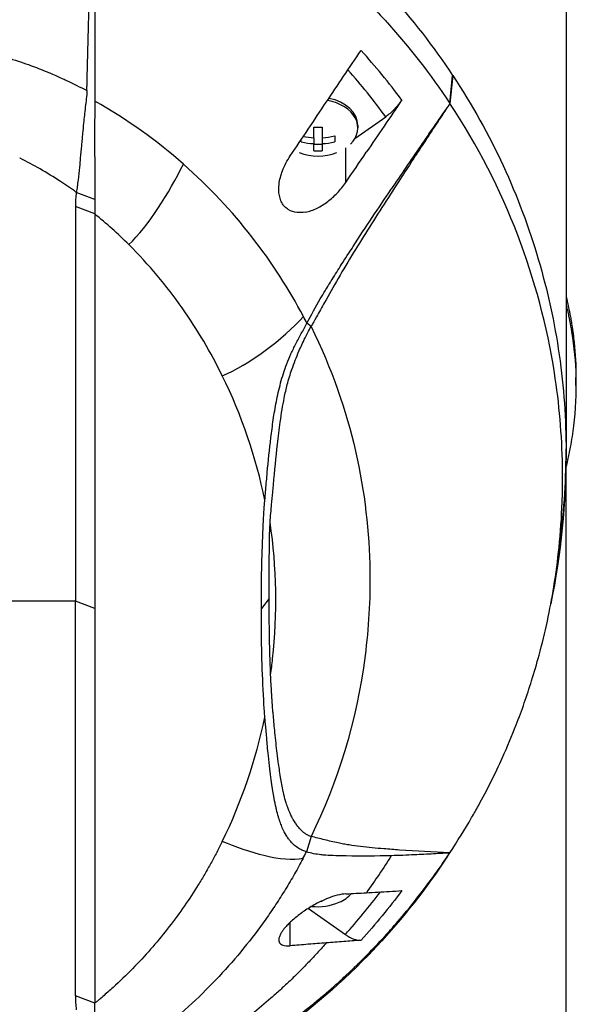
# Model space of a CAD drawing. Header units: millimetres. Extents: x 0 to 4378, y 0 to 2397.
# Tile 237 of 256: x 2263 to 2311, y 1188 to 1273. Entities that reach past the tile are written whole.
import ezdxf

# ---------------------------------------------------------------- set-up
doc = ezdxf.new("R2010")
doc.units = ezdxf.units.MM
doc.header["$LTSCALE"] = 0.2

# ---------------------------------------------------------------- blocks, each defined once
blk = doc.blocks.new('A$Ccbb9c741')
for p, q in [((59, 799.3), (59, 736.1)), ((48.929, 766.295), (49.171, 768.72)), ((49.182, 768.704), (48.937, 766.292)), ((49.182, 768.704), (49.171, 768.72)), ((40.687, 763.238), (43.37, 765.135)), ((37.138, 763.318), (37.138, 764.246)), ((37.862, 764.246), (37.862, 763.318)), ((40.95, 764.384), (40.95, 764.172)), ((36.05, 762.964), (36.05, 763.165)), ((37.138, 763.318), (37.138, 762.805)), ((37.862, 763.318), (37.862, 762.805)), ((38.95, 763.477), (38.95, 762.964)), ((37.138, 762.195), (37.138, 762.805)), ((37.862, 762.723), (37.138, 762.723)), ((37.862, 762.805), (37.862, 762.195)), ((39.904, 759.436), (39.904, 762.431)), ((39.904, 759.435), (39.904, 759.435)), ((18.145, 757.976), (16.552, 758.58)), ((16.474, 757.36), (16.474, 723.155)), ((18.145, 756.714), (16.474, 757.36)), ((18.145, 756.714), (18.146, 722.508)), ((36.898, 746.959), (36.536, 747.243)), ((38.668, 742.919), (38.668, 742.919)), ((59.861, 741.837), (59.861, 742.544)), ((40.215, 738.239), (40.215, 738.238)), ((59, 672.9), (59, 736.1)), ((33.837, 735.325), (33.836, 735.325)), ((58.986, 734.753), (58.986, 734.752)), ((58.492, 728.394), (58.193, 726.124)), ((16.474, 723.155), (5.014, 723.155)), ((16.474, 688.948), (16.474, 723.155)), ((18.146, 722.508), (16.474, 723.155)), ((33.271, 723.376), (32.59, 722.508)), ((18.146, 722.508), (18.145, 688.301)), ((41.422, 717.28), (41.421, 717.279)), ((41.426, 717.312), (41.427, 717.313)), ((32.808, 712.687), (32.808, 712.687)), ((36.896, 702.755), (36.504, 701.426)), ((28.591, 701.122), (28.591, 701.122)), ((28.639, 701.214), (28.639, 701.214)), ((45.734, 701.153), (45.734, 701.153)), ((36.664, 696.521), (39.869, 694.255)), ((37.862, 697.177), (37.862, 697.141)), ((35.096, 693.289), (35.096, 695.32)), ((18.145, 688.301), (16.474, 688.948)), ((38.35, 689.138), (38.35, 689.14)), ((18.145, 687.1), (18.145, 688.301))]:
    blk.add_line(p, q)
for centre, radius, start, end in [((37.5, 766.237), 4.52, 248.7153, 291.30349), ((0, 736.1), 59, 351.94051, 0), ((0, 736.1), 59, 0, 0.23937), ((0, 736.1), 41.225, 357.17062, 357.17364), ((0, 736.1), 41.725, 354.29335, 354.29643), ((0, 736.1), 42.5, 350.05615, 350.05927), ((0, 736.1), 41.225, 321.48922, 321.48935), ((0, 736.1), 41.725, 319.88855, 319.88869), ((0, 736.1), 42.5, 317.44319, 317.44334), ((0, 736.1), 59, 323.79064, 323.79068), ((37.5, 701.183), 4.52, 263.0331, 293.99865), ((0, 736.1), 59, 315.78199, 315.78316)]:
    blk.add_arc(centre, radius, start, end)
for centre, major_axis, ratio, start_param, end_param in [((28.395, 753.336), (-20.282, 28.61), 0.599718, 4.750751, 4.910369), ((27.7, 752.742), (-19.378, 27.638), 0.591246, 4.746501, 4.901906), ((37.5, 768.627), (5.5, 0), 0.707107, 0.057613, 0.057622), ((37.5, 764.172), (3.45, 0), 0.707107, 5.668245, 7.615338), ((37.5, 764.384), (3.45, 0), 0.707107, 0, 1.294245), ((37.5, 767.262), (-4.281, 0), 0.707107, 1.486011, 1.655582), ((37.5, 766.493), (-4.505, 0), 0.707107, 1.285425, 1.490243), ((37.5, 766.493), (-4.505, 0), 0.707107, 1.65135, 1.898497), ((37.5, 765.98), (4.505, 0), 0.707107, 4.384689, 4.631835), ((37.5, 765.211), (4.281, 0), 0.707107, 4.627603, 4.797175), ((37.5, 765.98), (4.505, 0), 0.707107, 4.792943, 5.040089), ((-1080.39, 1436.756), (-1508.743, -2133.684), 0.5, 1.606688, 1.6079), ((32.256, 757.462), (-15.783, 0), 0.707088, 6.182869, 6.292314), ((-38.176, 667.203), (50.802, 93.208), 0.584526, 6.113536, 6.176367), ((-40.988, 726.527), (82.462, 1.556), 0.710539, 0.334686, 0.345134), ((7.261, 747.856), (12.855, 29.81), 0.938918, 5.009699, 5.009719), ((-47.538, 712.69), (-79.717, -22.186), 0.738727, 3.091652, 3.278177), ((-46.57, 732.011), (78.763, -21.819), 0.743337, 6.144865, 6.332544), ((31.044, 713.491), (-3.119, 0), 0.707107, 2.074334, 2.074348), ((37.5, 703.573), (-1.5, 0), 0.707107, 4.534188, 4.534524), ((-41.665, 721.448), (83.135, -0.014), 0.707141, 5.925311, 5.935893), ((37.5, 699.118), (3.45, 0), 0.707107, 5.274295, 5.714593), ((27.814, 710.505), (19.467, 27.211), 0.585794, 4.525933, 4.669517), ((37.5, 700.157), (4.281, 0), 0.707107, 4.77722, 4.797175), ((39.864, 696.386), (-1.8, 2.473), 0.494906, 2.170146, 2.847507), ((32.256, 688.846), (-15.783, 0), 0.707125, 6.274079, 6.383524)]:
    blk.add_ellipse(centre, major_axis=major_axis, ratio=ratio, start_param=start_param, end_param=end_param)
for points, knots in [([(18.222, 792.23), (19.977, 791.659), (21.681, 791.011), (23.331, 790.301), (24.981, 789.591), (26.575, 788.817), (28.109, 787.986), (31.176, 786.325), (33.996, 784.442), (36.572, 782.407), (39.148, 780.372), (41.482, 778.184), (43.577, 775.889), (45.671, 773.594), (47.528, 771.192), (49.171, 768.72)], [-1, -1, -1, -1, -0.875, -0.875, -0.875, -0.75, -0.75, -0.75, -0.5, -0.5, -0.5, -0.25, -0.25, -0.25, 0, 0, 0, 0]), ([(18.141, 789.734), (19.748, 789.207), (21.452, 788.57), (23.225, 787.805), (23.852, 787.535), (24.665, 787.173), (25.646, 786.696), (26.87, 786.101), (27.632, 785.685), (27.98, 785.496), (28.95, 784.97), (29.689, 784.535), (30.223, 784.213), (30.955, 783.773), (31.672, 783.319), (32.373, 782.854), (33.776, 781.924), (35.118, 780.947), (36.399, 779.933), (36.439, 779.902), (36.449, 779.894), (36.474, 779.874), (37.271, 779.241), (38.509, 778.233), (40.063, 776.783), (41.569, 775.376), (42.634, 774.242), (43.365, 773.44), (43.402, 773.398), (43.465, 773.33), (43.515, 773.275), (45.41, 771.177), (47.234, 768.849), (48.929, 766.295)], [-1, -1, -1, -1, -0.875, -0.875, -0.875, -0.8125, -0.8125, -0.8125, -0.75, -0.75, -0.75, -0.6875, -0.6875, -0.6875, -0.625, -0.625, -0.625, -0.5000062, -0.5000062, -0.5000062, -0.4961503, -0.4961503, -0.4961503, -0.375, -0.375, -0.375, -0.2500563, -0.2500563, -0.2500563, -0.243637, -0.243637, -0.243637, 0, 0, 0, 0]), ([(17.495, 768.484), (17.52, 769.471), (17.546, 770.456), (17.598, 772.43), (17.625, 773.418), (17.709, 776.445), (17.768, 778.49), (17.831, 780.535)], [0.000002, 0.000002, 0.000002, 0.000002, 0.303764, 0.303764, 0.607969, 0.607969, 1.235162, 1.235162, 1.235162, 1.235162]), ([(18.145, 780.505), (18.145, 778.056), (18.145, 775.673), (18.145, 773.342), (18.145, 771.012), (18.145, 768.733), (18.143, 766.488)], [0.3954379, 0.3954379, 0.3954379, 0.3954379, 0.6978194, 0.6978194, 0.6978194, 0.9999999, 0.9999999, 0.9999999, 0.9999999]), ([(2.91, 771.693), (3.568, 771.627), (4.221, 771.539), (4.87, 771.439), (5.52, 771.338), (6.166, 771.227), (6.808, 771.107), (6.947, 771.081), (7.085, 771.054), (7.223, 771.028), (7.726, 770.93), (8.226, 770.826), (8.723, 770.713), (8.927, 770.667), (9.132, 770.62), (9.335, 770.57), (9.617, 770.502), (10.042, 770.398), (10.6, 770.239), (10.875, 770.161), (11.181, 770.07), (11.516, 769.961), (11.795, 769.87), (12.094, 769.768), (12.412, 769.652), (12.852, 769.493), (13.328, 769.309), (13.839, 769.1)], [0, 0, 0, 0, 0.1719472, 0.1719472, 0.1719472, 0.3438944, 0.3438944, 0.3438944, 0.3809524, 0.3809524, 0.3809524, 0.5158418, 0.5158418, 0.5158418, 0.5714286, 0.5714286, 0.5714286, 0.7453821, 0.7453821, 0.7453821, 0.830817, 0.830817, 0.830817, 0.9018777, 0.9018777, 0.9018777, 1, 1, 1, 1]), ([(38.215, 766.393), (38.717, 767.141), (39.221, 767.892), (40.224, 769.39), (40.727, 770.14), (41.229, 770.889)], [0, 0, 0, 0, 0.2704602, 0.2704602, 0.5409661, 0.5409661, 0.5409661, 0.5409661]), ([(13.839, 769.1), (14.077, 769.002), (14.39, 768.872), (14.773, 768.704), (15.283, 768.481), (15.585, 768.338), (15.689, 768.289), (16.294, 768.006), (16.886, 767.709), (17.467, 767.401)], [-1, -1, -1, -1, -0.75, -0.75, -0.75, -0.5, -0.5, -0.5, -0.0001638, -0.0001638, -0.0001638, -0.0001638]), ([(17.472, 767.573), (17.472, 767.577), (17.472, 767.581), (17.472, 767.585), (17.473, 767.642), (17.475, 767.699), (17.476, 767.756), (17.478, 767.813), (17.479, 767.87), (17.481, 767.927), (17.482, 767.984), (17.484, 768.041), (17.485, 768.098), (17.486, 768.155), (17.488, 768.212), (17.489, 768.269), (17.491, 768.326), (17.492, 768.383), (17.494, 768.44), (17.494, 768.455), (17.494, 768.469), (17.495, 768.484)], [0.0018334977, 0.0018334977, 0.0018334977, 0.0018334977, 0.001846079, 0.001846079, 0.001846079, 0.0020216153, 0.0020216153, 0.0020216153, 0.0021970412, 0.0021970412, 0.0021970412, 0.0023726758, 0.0023726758, 0.0023726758, 0.0025477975, 0.0025477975, 0.0025477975, 0.0027235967, 0.0027235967, 0.0027235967, 0.0027691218, 0.0027691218, 0.0027691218, 0.0027691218]), ([(49.182, 768.704), (50.865, 766.17), (52.316, 763.559), (53.546, 760.898), (54.776, 758.238), (55.786, 755.526), (56.595, 752.785), (57.403, 750.045), (58.007, 747.274), (58.406, 744.489), (58.805, 741.704), (59, 738.904), (59, 736.104), (58.999, 733.531), (58.829, 730.957), (58.492, 728.394)], [-1, -1, -1, -1, -0.875, -0.875, -0.875, -0.75, -0.75, -0.75, -0.625, -0.625, -0.625, -0.5, -0.5, -0.5, -0.3850838, -0.3850838, -0.3850838, -0.3850838]), ([(17.467, 767.401), (17.456, 766.932), (17.394, 766.48), (17.28, 765.487), (17.228, 765.025), (17.15, 764.277), (17.121, 763.982), (17.077, 763.525), (17.062, 763.359), (17.029, 763.009), (17.013, 762.824), (16.964, 762.275), (16.931, 761.913), (16.874, 761.295), (16.85, 761.034), (16.787, 760.393), (16.748, 760.014), (16.681, 759.464), (16.658, 759.282), (16.608, 758.927), (16.581, 758.751), (16.552, 758.58)], [-1.073424, -1.073424, -1.073424, -1.073424, -0.902098, -0.902098, -0.749165, -0.749165, -0.648905, -0.648905, -0.59156, -0.59156, -0.52565, -0.52565, -0.394132, -0.394132, -0.295251, -0.295251, -0.147629, -0.147629, -0.073806, -0.073806, 0, 0, 0, 0]), ([(17.467, 767.401), (17.468, 767.439), (17.468, 767.458), (17.47, 767.515), (17.471, 767.544), (17.472, 767.573)], [0.00009691, 0.00009691, 0.00009691, 0.00009691, 0.01189059, 0.01189059, 0.02363788, 0.02363788, 0.02363788, 0.02363788]), ([(18.143, 766.488), (18.143, 766.362), (18.144, 766.236), (18.144, 766.111), (18.144, 765.769), (18.144, 765.432), (18.143, 765.1), (18.143, 764.768), (18.142, 764.441), (18.142, 764.119), (18.142, 763.796), (18.142, 763.479), (18.142, 763.166), (18.142, 762.54), (18.143, 761.932), (18.143, 761.34), (18.144, 760.747), (18.144, 760.171), (18.144, 759.61), (18.144, 759.049), (18.145, 758.504), (18.145, 757.976)], [-1, -1, -1, -1, -0.960972, -0.960972, -0.960972, -0.8541973, -0.8541973, -0.8541973, -0.7474227, -0.7474227, -0.7474227, -0.640648, -0.640648, -0.640648, -0.4270987, -0.4270987, -0.4270987, -0.2135493, -0.2135493, -0.2135493, 0, 0, 0, 0]), ([(35.097, 761.748), (35.62, 762.525), (36.135, 763.292), (37.179, 764.848), (37.692, 765.613), (38.215, 766.393)], [0.0002569, 0.0002569, 0.0002569, 0.0002569, 0.2815399, 0.2815399, 0.5619015, 0.5619015, 0.5619015, 0.5619015]), ([(44.763, 766.588), (44.251, 765.832), (43.738, 765.076), (42.712, 763.565), (42.198, 762.809), (41.685, 762.054)], [0.0000037, 0.0000037, 0.0000037, 0.0000037, 0.2741089, 0.2741089, 0.5482071, 0.5482071, 0.5482071, 0.5482071]), ([(44.763, 766.588), (44.566, 766.297), (44.345, 766.024), (43.871, 765.53), (43.621, 765.313), (43.37, 765.135)], [0, 0, 0, 0, 0.1054177, 0.1054177, 0.211832, 0.211832, 0.211832, 0.211832]), ([(48.937, 766.292), (48.232, 765.234), (47.533, 764.176), (46.152, 762.073), (45.454, 761.004), (43.997, 758.759), (42.858, 757.001), (41.489, 754.836), (41.029, 754.099), (40.13, 752.625), (39.685, 751.879), (39.245, 751.119)], [-1.963979, -1.963979, -1.963979, -1.963979, -1.503891, -1.503891, -1.05427, -1.05427, -0.532904, -0.532904, -0.264896, -0.264896, -0.000001, -0.000001, -0.000001, -0.000001]), ([(48.929, 766.295), (48.505, 765.683), (48.081, 765.069), (47.23, 763.835), (46.803, 763.214), (45.527, 761.352), (44.673, 760.098), (43.833, 758.851)], [-0.9008257, -0.9008257, -0.9008257, -0.9008257, -0.6771992, -0.6771992, -0.4512251, -0.4512251, 0, 0, 0, 0]), ([(48.937, 766.292), (48.936, 766.293), (48.934, 766.293), (48.932, 766.294), (48.93, 766.295), (48.929, 766.295)], [0, 0, 0, 0, 0.001275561, 0.001275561, 0.002551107, 0.002551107, 0.002551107, 0.002551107]), ([(48.929, 701.343), (49.595, 702.347), (50.224, 703.362), (51.016, 704.73), (51.209, 705.072), (52.159, 706.793), (52.85, 708.177), (53.912, 710.533), (54.308, 711.478), (55.171, 713.693), (55.617, 714.968), (56.247, 716.986), (56.462, 717.725), (57.19, 720.423), (57.617, 722.404), (58.123, 725.529), (58.274, 726.675), (58.524, 729.112), (58.615, 730.418), (58.687, 732.421), (58.7, 733.118), (58.7, 734.159), (58.697, 734.507), (58.644, 737.559), (58.414, 740.259), (57.357, 746.996), (56.29, 750.998), (53.308, 758.806), (51.371, 762.621), (48.937, 766.292)], [-9.408292, -9.408292, -9.408292, -9.408292, -8.940225, -8.940225, -8.784061, -8.784061, -8.159936, -8.159936, -7.746635, -7.746635, -7.195733, -7.195733, -6.880511, -6.880511, -6.03378, -6.03378, -5.549642, -5.549642, -4.992589, -4.992589, -4.695557, -4.695557, -4.54853, -4.54853, -3.420514, -3.420514, -1.719638, -1.719638, 0, 0, 0, 0]), ([(16.552, 758.58), (16.095, 758.91), (15.639, 759.224), (15.183, 759.523), (13.999, 760.3), (12.823, 760.968), (11.677, 761.533), (11.666, 761.538), (11.655, 761.543), (11.645, 761.548)], [-1, -1, -1, -1, -0.7241178, -0.7241178, -0.7241178, -0.0066416, -0.0066416, -0.0066416, 0, 0, 0, 0]), ([(36.41, 756.87), (36.167, 756.826), (35.927, 756.812), (35.417, 756.863), (35.155, 756.945), (34.814, 757.158), (34.711, 757.243), (34.55, 757.414), (34.489, 757.493), (34.378, 757.665), (34.329, 757.758), (34.228, 757.995), (34.183, 758.144), (34.091, 758.616), (34.086, 758.956), (34.175, 759.689), (34.279, 760.081), (34.597, 760.909), (34.828, 761.344), (35.097, 761.748)], [-0.7623764, -0.7623764, -0.7623764, -0.7623764, -0.6736588, -0.6736588, -0.5663891, -0.5663891, -0.5135419, -0.5135419, -0.4749692, -0.4749692, -0.4359064, -0.4359064, -0.3805891, -0.3805891, -0.2695912, -0.2695912, -0.1460617, -0.1460617, -0.0002815, -0.0002815, -0.0002815, -0.0002815]), ([(36.238, 747.815), (34.98, 750.188), (33.5, 752.502), (31.772, 754.72), (30.043, 756.937), (28.066, 759.058), (25.828, 761.035)], [0, 0, 0, 0, 0.5, 0.5, 0.5, 1, 1, 1, 1]), ([(36.41, 756.87), (36.75, 756.932), (37.094, 757.053), (37.741, 757.37), (38.048, 757.562), (38.631, 758.003), (38.911, 758.253), (39.437, 758.806), (39.684, 759.112), (39.904, 759.435)], [0.0008937, 0.0008937, 0.0008937, 0.0008937, 0.1243393, 0.1243393, 0.2392492, 0.2392492, 0.3539051, 0.3539051, 0.4711433, 0.4711433, 0.4711433, 0.4711433]), ([(36.536, 747.243), (36.9, 747.954), (37.29, 748.653), (37.835, 749.577), (37.974, 749.808), (38.315, 750.37), (38.527, 750.713), (38.986, 751.449), (39.275, 751.906), (39.863, 752.831), (40.206, 753.366), (41.63, 755.564), (42.774, 757.28), (43.833, 758.851)], [0.000002, 0.000002, 0.000002, 0.000002, 0.24152, 0.24152, 0.323079, 0.323079, 0.438614, 0.438614, 0.597649, 0.597649, 0.817365, 0.817365, 1.502617, 1.502617, 1.502617, 1.502617]), ([(29.204, 742.687), (28.219, 744.699), (27.064, 746.671), (25.719, 748.577), (24.374, 750.483), (22.838, 752.322), (21.095, 754.059)], [-1, -1, -1, -1, -0.5, -0.5, -0.5, 0, 0, 0, 0]), ([(39.245, 751.119), (38.83, 750.402), (38.422, 749.673), (37.833, 748.62), (37.598, 748.2), (37.149, 747.403), (37.059, 747.245), (36.971, 747.092), (36.934, 747.026), (36.898, 746.96)], [-0.1355219, -0.1355219, -0.1355219, -0.1355219, -0.086038, -0.086038, -0.0532637, -0.0532637, -0.0231547, -0.0231547, 0, 0, 0, 0]), ([(59, 749.578), (59.001, 749.573), (59.002, 749.568), (59.039, 749.409), (59.076, 749.245), (59.122, 749.039), (59.133, 748.985), (59.154, 748.891), (59.163, 748.848), (59.182, 748.764), (59.188, 748.733), (59.203, 748.663), (59.213, 748.617), (59.239, 748.495), (59.254, 748.422), (59.291, 748.245), (59.312, 748.14), (59.363, 747.875), (59.393, 747.715), (59.449, 747.393), (59.476, 747.232), (59.581, 746.577), (59.646, 746.082), (59.807, 744.575), (59.861, 743.56), (59.861, 742.544)], [-7.2397832, -7.2397832, -7.2397832, -7.2397832, -7.2390372, -7.2390372, -7.2154363, -7.2154363, -7.2062893, -7.2062893, -7.1981312, -7.1981312, -7.1894816, -7.1894816, -7.1697467, -7.1697467, -7.1373366, -7.1373366, -7.0923724, -7.0923724, -7.0237854, -7.0237854, -6.9549367, -6.9549367, -6.7442417, -6.7442417, -6.3137939, -6.3137939, -6.3137939, -6.3137939]), ([(59.001, 748.871), (59.118, 748.364), (59.196, 747.991), (59.261, 747.682), (59.283, 747.576), (59.369, 747.143), (59.427, 746.821), (59.694, 745.196), (59.817, 743.888), (59.888, 741.163), (59.82, 739.747), (59.571, 737.723), (59.476, 737.111), (59.324, 736.302), (59.287, 736.112), (59.206, 735.729), (59.164, 735.538), (59.086, 735.184), (59.043, 734.997), (59, 734.811)], [0.316575, 0.316575, 0.316575, 0.316575, 0.3432593, 0.3432593, 0.3572552, 0.3572552, 0.400141, 0.400141, 0.5721057, 0.5721057, 0.7581527, 0.7581527, 0.8392653, 0.8392653, 0.8651236, 0.8651236, 0.8858206, 0.8858206, 0.9089999, 0.9089999, 0.9089999, 0.9089999]), ([(32.897, 731.908), (32.902, 731.968), (32.907, 732.028), (32.912, 732.088), (32.932, 732.332), (32.952, 732.578), (32.973, 732.823), (33.014, 733.314), (33.056, 733.808), (33.102, 734.305), (33.192, 735.298), (33.294, 736.301), (33.419, 737.322), (33.482, 737.832), (33.549, 738.347), (33.625, 738.866), (33.701, 739.386), (33.786, 739.911), (33.89, 740.443), (33.993, 740.974), (34.115, 741.513), (34.262, 742.06), (34.409, 742.607), (34.582, 743.163), (34.798, 743.729), (34.906, 744.012), (35.026, 744.297), (35.157, 744.584), (35.289, 744.871), (35.433, 745.161), (35.584, 745.452), (35.735, 745.744), (35.892, 746.039), (36.052, 746.337), (36.213, 746.635), (36.376, 746.937), (36.536, 747.243)], [-0.9999998, -0.9999998, -0.9999998, -0.9999998, -0.9872524, -0.9872524, -0.9872524, -0.9352918, -0.9352918, -0.9352918, -0.8313705, -0.8313705, -0.8313705, -0.6235279, -0.6235279, -0.6235279, -0.5196066, -0.5196066, -0.5196066, -0.4156852, -0.4156852, -0.4156852, -0.3117639, -0.3117639, -0.3117639, -0.2078426, -0.2078426, -0.2078426, -0.155882, -0.155882, -0.155882, -0.1039213, -0.1039213, -0.1039213, -0.0519607, -0.0519607, -0.0519607, 0, 0, 0, 0]), ([(33.352, 729.982), (33.389, 730.501), (33.433, 731.034), (33.483, 731.582), (33.499, 731.755), (33.516, 731.936), (33.535, 732.127), (33.542, 732.194), (33.551, 732.285), (33.562, 732.402), (33.576, 732.54), (33.589, 732.678), (33.602, 732.816), (33.616, 732.979), (33.629, 733.118), (33.639, 733.234), (33.75, 734.465), (33.862, 735.634), (33.987, 736.744), (34.062, 737.404), (34.141, 738.042), (34.227, 738.657), (34.333, 739.418), (34.445, 740.118), (34.571, 740.752), (34.652, 741.16), (34.74, 741.55), (34.835, 741.919), (34.95, 742.361), (35.085, 742.8), (35.236, 743.237), (35.419, 743.766), (35.625, 744.291), (35.849, 744.811), (35.931, 745.004), (36.012, 745.187), (36.091, 745.361), (36.185, 745.569), (36.281, 745.772), (36.378, 745.97), (36.453, 746.124), (36.53, 746.277), (36.608, 746.427), (36.702, 746.609), (36.799, 746.786), (36.898, 746.96)], [-1, -1, -1, -1, -0.875, -0.875, -0.875, -0.8333333, -0.8333333, -0.8333333, -0.8125, -0.8125, -0.8125, -0.78125, -0.78125, -0.78125, -0.75, -0.75, -0.75, -0.5, -0.5, -0.5, -0.375, -0.375, -0.375, -0.25, -0.25, -0.25, -0.1875, -0.1875, -0.1875, -0.125, -0.125, -0.125, -0.0625, -0.0625, -0.0625, -0.04375, -0.04375, -0.04375, -0.025, -0.025, -0.025, -0.0125, -0.0125, -0.0125, -0.0000001, -0.0000001, -0.0000001, -0.0000001]), ([(36.898, 746.959), (40.476, 739.677), (41.893, 732.452), (41.997, 725.769), (42.036, 723.245), (41.885, 720.795), (41.582, 718.433), (40.845, 712.688), (39.186, 707.397), (36.896, 702.755)], [-0.9999791, -0.9999791, -0.9999791, -0.9999791, -0.5645506, -0.5645506, -0.5645506, -0.4000732, -0.4000732, -0.4000732, -0.0000003, -0.0000003, -0.0000003, -0.0000003]), ([(32.59, 722.508), (32.591, 724.071), (32.609, 725.638), (32.728, 729.727), (32.837, 731.168), (32.897, 731.908)], [-0.5111435, -0.5111435, -0.5111435, -0.5111435, -0.3146577, -0.3146577, -0.0000106, -0.0000106, -0.0000106, -0.0000106]), ([(33.271, 723.376), (33.273, 724.477), (33.28, 725.578), (33.281, 727.238), (33.283, 727.795), (33.301, 728.976), (33.319, 729.515), (33.352, 729.982)], [-0.6888251, -0.6888251, -0.6888251, -0.6888251, -0.3635902, -0.3635902, -0.1985049, -0.1985049, -0.000001, -0.000001, -0.000001, -0.000001]), ([(33.397, 716.77), (33.46, 717.23), (33.517, 717.691), (33.566, 718.151), (33.991, 722.082), (33.931, 726.052), (33.352, 729.982)], [-0.9999957, -0.9999957, -0.9999957, -0.9999957, -0.8951223, -0.8951223, -0.8951223, 0, 0, 0, 0]), ([(33.397, 716.77), (33.385, 717.045), (33.373, 717.32), (33.353, 717.864), (33.343, 718.141), (33.318, 718.971), (33.305, 719.522), (33.276, 721.174), (33.269, 722.275), (33.271, 723.376)], [-0.9417224, -0.9417224, -0.9417224, -0.9417224, -0.8197087, -0.8197087, -0.7007719, -0.7007719, -0.467177, -0.467177, 0, 0, 0, 0]), ([(32.897, 713.108), (32.883, 713.275), (32.811, 714.211), (32.627, 717.82), (32.588, 720.164), (32.59, 722.508)], [-1.532401, -1.532401, -1.532401, -1.532401, -0.994638, -0.994638, 0, 0, 0, 0]), ([(36.896, 702.755), (36.816, 702.776), (36.739, 702.804), (36.665, 702.838), (36.587, 702.874), (36.513, 702.915), (36.443, 702.961), (36.401, 702.988), (36.361, 703.016), (36.321, 703.045), (36.317, 703.048), (36.213, 703.116), (36.034, 703.298), (36.011, 703.321), (35.987, 703.346), (35.962, 703.373), (35.888, 703.453), (35.79, 703.568), (35.676, 703.726), (35.643, 703.77), (35.61, 703.818), (35.575, 703.87), (35.575, 703.87), (35.497, 703.978), (35.361, 704.217), (35.323, 704.283), (35.28, 704.359), (35.234, 704.446), (35.177, 704.553), (35.126, 704.656), (35.081, 704.753), (35.038, 704.845), (35.001, 704.931), (34.969, 705.011), (34.921, 705.126), (34.882, 705.232), (34.848, 705.328), (34.836, 705.362), (34.825, 705.395), (34.814, 705.426), (34.753, 705.607), (34.713, 705.745), (34.688, 705.834), (34.619, 706.073), (34.559, 706.318), (34.504, 706.566), (34.499, 706.589), (34.494, 706.611), (34.49, 706.633), (34.396, 707.07), (34.323, 707.485), (34.259, 707.871), (34.177, 708.367), (34.113, 708.816), (34.06, 709.214), (34.01, 709.584), (33.97, 709.909), (33.938, 710.188), (33.869, 710.778), (33.806, 711.375), (33.747, 711.975), (33.701, 712.441), (33.658, 712.909), (33.614, 713.38), (33.609, 713.438), (33.603, 713.496), (33.598, 713.554), (33.592, 713.614), (33.587, 713.674), (33.582, 713.733), (33.581, 713.742), (33.58, 713.751), (33.579, 713.76), (33.573, 713.829), (33.568, 713.897), (33.563, 713.965), (33.563, 713.97), (33.56, 714.011), (33.554, 714.087), (33.552, 714.111), (33.55, 714.138), (33.548, 714.169), (33.545, 714.204), (33.543, 714.236), (33.541, 714.265), (33.538, 714.308), (33.536, 714.343), (33.534, 714.372), (33.532, 714.395), (33.53, 714.419), (33.529, 714.442), (33.521, 714.56), (33.513, 714.679), (33.505, 714.797), (33.497, 714.925), (33.488, 715.052), (33.481, 715.18), (33.449, 715.708), (33.421, 716.239), (33.397, 716.77)], [0, 0, 0, 0, 0.00764, 0.00764, 0.00764, 0.01566, 0.01566, 0.01566, 0.020408, 0.020408, 0.020408, 0.038509, 0.038509, 0.038509, 0.040816, 0.040816, 0.040816, 0.064691, 0.064691, 0.064691, 0.071429, 0.071429, 0.071429, 0.099405, 0.099405, 0.099405, 0.107143, 0.107143, 0.107143, 0.125428, 0.125428, 0.125428, 0.142857, 0.142857, 0.142857, 0.162655, 0.162655, 0.162655, 0.169643, 0.169643, 0.169643, 0.196429, 0.196429, 0.196429, 0.245604, 0.245604, 0.245604, 0.25, 0.25, 0.25, 0.322006, 0.322006, 0.322006, 0.414295, 0.414295, 0.414295, 0.5, 0.5, 0.5, 0.633494, 0.633494, 0.633494, 0.737175, 0.737175, 0.737175, 0.75, 0.75, 0.75, 0.763571, 0.763571, 0.763571, 0.765625, 0.765625, 0.765625, 0.78125, 0.78125, 0.78125, 0.793169, 0.793169, 0.793169, 0.796875, 0.796875, 0.796875, 0.803135, 0.803135, 0.803135, 0.8125, 0.8125, 0.8125, 0.81794, 0.81794, 0.81794, 0.845461, 0.845461, 0.845461, 0.875, 0.875, 0.875, 1, 1, 1, 1]), ([(36.504, 701.426), (36.452, 701.441), (36.399, 701.457), (36.29, 701.497), (36.231, 701.521), (36.061, 701.591), (35.949, 701.647), (35.581, 701.873), (35.347, 702.074), (35.068, 702.391), (35.004, 702.469), (34.871, 702.647), (34.802, 702.749), (34.61, 703.062), (34.507, 703.268), (34.349, 703.647), (34.292, 703.8), (34.185, 704.102), (34.129, 704.276), (34.014, 704.66), (33.957, 704.874), (33.875, 705.206), (33.848, 705.323), (33.763, 705.71), (33.711, 705.983), (33.536, 706.981), (33.364, 708.134), (33.167, 710.034), (33.139, 710.319), (33.092, 710.814), (33.073, 711.025), (32.968, 712.204), (32.908, 712.955), (32.897, 713.108)], [0, 0, 0, 0, 0.034982, 0.034982, 0.072237, 0.072237, 0.161519, 0.161519, 0.359017, 0.359017, 0.420319, 0.420319, 0.493338, 0.493338, 0.636974, 0.636974, 0.720529, 0.720529, 0.828512, 0.828512, 0.956629, 0.956629, 1.026249, 1.026249, 1.183054, 1.183054, 1.596346, 1.596346, 1.668527, 1.668527, 1.721789, 1.721789, 1.964899, 1.964899, 1.964899, 1.964899]), ([(39.24, 702.19), (38.839, 702.272), (38.446, 702.365), (37.673, 702.558), (37.287, 702.658), (36.896, 702.755)], [-0.4793475, -0.4793475, -0.4793475, -0.4793475, -0.2408421, -0.2408421, 0, 0, 0, 0]), ([(29.204, 702.328), (29.049, 702.01), (28.888, 701.694), (28.724, 701.377), (28.561, 701.061), (28.393, 700.747), (28.219, 700.433), (28.045, 700.12), (27.867, 699.808), (27.685, 699.497), (27.503, 699.186), (27.317, 698.876), (27.127, 698.567), (26.746, 697.95), (26.346, 697.339), (25.927, 696.735), (25.508, 696.13), (25.069, 695.533), (24.611, 694.942), (24.154, 694.352), (23.678, 693.768), (23.181, 693.194), (22.684, 692.62), (22.167, 692.054), (21.629, 691.499), (21.091, 690.944), (20.536, 690.396), (19.955, 689.863), (19.664, 689.597), (19.366, 689.334), (19.066, 689.073), (18.915, 688.942), (18.765, 688.812), (18.611, 688.684), (18.534, 688.619), (18.456, 688.556), (18.378, 688.492), (18.301, 688.428), (18.223, 688.364), (18.145, 688.301)], [0, 0, 0, 0, 0.0625, 0.0625, 0.0625, 0.125, 0.125, 0.125, 0.1875, 0.1875, 0.1875, 0.25, 0.25, 0.25, 0.375, 0.375, 0.375, 0.5, 0.5, 0.5, 0.625, 0.625, 0.625, 0.75, 0.75, 0.75, 0.875, 0.875, 0.875, 0.9375, 0.9375, 0.9375, 0.96875, 0.96875, 0.96875, 0.984375, 0.984375, 0.984375, 1, 1, 1, 1]), ([(48.929, 701.343), (47.463, 701.4), (46.013, 701.476), (44.115, 701.609), (43.659, 701.644), (42.54, 701.736), (41.857, 701.799), (40.85, 701.922), (40.522, 701.967), (40.026, 702.045), (39.864, 702.072), (39.634, 702.113), (39.555, 702.128), (39.397, 702.158), (39.318, 702.174), (39.24, 702.19)], [-1.645876, -1.645876, -1.645876, -1.645876, -0.917638, -0.917638, -0.68663, -0.68663, -0.348383, -0.348383, -0.182186, -0.182186, -0.094439, -0.094439, -0.047262, -0.047262, -0.000001, -0.000001, -0.000001, -0.000001]), ([(48.732, 701.04), (46.901, 698.264), (44.857, 695.667), (42.603, 693.253), (42.512, 693.156), (42.421, 693.059), (42.329, 692.962), (39.71, 690.196), (36.772, 687.645), (33.652, 685.439), (33.555, 685.37), (33.458, 685.302), (33.36, 685.234), (30.198, 683.027), (26.847, 681.153), (23.308, 679.61), (23.233, 679.578), (23.158, 679.545), (23.082, 679.513), (19.489, 677.966), (15.699, 676.771), (11.886, 675.979), (11.854, 675.972), (11.822, 675.965), (11.79, 675.959), (7.944, 675.166), (4.031, 674.76), (0.049, 674.757), (0.024, 674.757), (0, 674.757), (-0.025, 674.757), (-3.983, 674.759), (-7.892, 675.158), (-11.753, 675.951), (-11.832, 675.967), (-11.91, 675.984), (-11.989, 676), (-15.793, 676.798), (-19.507, 677.977), (-23.036, 679.493), (-23.155, 679.544), (-23.273, 679.595), (-23.39, 679.647), (-27.014, 681.232), (-30.499, 683.199), (-33.762, 685.517), (-36.859, 687.718), (-39.701, 690.19), (-42.288, 692.918), (-42.412, 693.049), (-42.535, 693.18), (-42.658, 693.312), (-44.898, 695.718), (-46.96, 698.349), (-48.779, 701.113)], [0.1952757, 0.1952757, 0.1952757, 0.1952757, 0.2478794, 0.2478794, 0.2478794, 0.25, 0.25, 0.25, 0.3106171, 0.3106171, 0.3106171, 0.3125, 0.3125, 0.3125, 0.3737034, 0.3737034, 0.3737034, 0.375, 0.375, 0.375, 0.4369794, 0.4369794, 0.4369794, 0.4375, 0.4375, 0.4375, 0.5, 0.5, 0.5, 0.5003876, 0.5003876, 0.5003876, 0.5625, 0.5625, 0.5625, 0.5637682, 0.5637682, 0.5637682, 0.625, 0.625, 0.625, 0.6270506, 0.6270506, 0.6270506, 0.6901228, 0.6901228, 0.6901228, 0.75, 0.75, 0.75, 0.7528673, 0.7528673, 0.7528673, 0.8051833, 0.8051833, 0.8051833, 0.8051833]), ([(36.2, 700.842), (35.963, 700.395), (35.719, 699.95), (35.466, 699.507), (35.214, 699.064), (34.953, 698.623), (34.685, 698.185), (34.416, 697.747), (34.139, 697.311), (33.854, 696.879), (33.569, 696.446), (33.275, 696.016), (32.973, 695.588), (32.369, 694.734), (31.731, 693.892), (31.057, 693.064), (30.383, 692.237), (29.674, 691.423), (28.929, 690.627), (28.183, 689.831), (27.401, 689.052), (26.582, 688.292), (25.763, 687.533), (24.907, 686.793), (24.011, 686.079), (23.115, 685.364), (22.179, 684.674), (21.202, 684.016), (20.713, 683.686), (20.214, 683.364), (19.704, 683.05), (19.45, 682.894), (19.192, 682.739), (18.932, 682.586), (18.802, 682.51), (18.672, 682.434), (18.541, 682.359), (18.409, 682.283), (18.277, 682.209), (18.145, 682.134)], [-1, -1, -1, -1, -0.9375, -0.9375, -0.9375, -0.875, -0.875, -0.875, -0.8125, -0.8125, -0.8125, -0.75, -0.75, -0.75, -0.625, -0.625, -0.625, -0.5, -0.5, -0.5, -0.375, -0.375, -0.375, -0.25, -0.25, -0.25, -0.125, -0.125, -0.125, -0.0625, -0.0625, -0.0625, -0.03125, -0.03125, -0.03125, -0.015625, -0.015625, -0.015625, 0, 0, 0, 0]), ([(18.155, 677.889), (18.922, 678.145), (19.785, 678.443), (20.73, 678.801), (20.834, 678.841), (20.897, 678.865), (20.981, 678.897), (21.666, 679.16), (22.418, 679.463), (23.232, 679.814), (23.272, 679.832), (23.35, 679.865), (23.404, 679.889), (23.65, 679.996), (23.796, 680.061), (23.844, 680.083), (23.854, 680.087), (23.917, 680.115), (23.957, 680.133), (24.181, 680.234), (24.346, 680.31), (24.452, 680.359), (24.539, 680.399), (24.677, 680.464), (24.838, 680.539), (24.904, 680.571), (24.976, 680.605), (25.054, 680.642), (25.323, 680.77), (25.521, 680.867), (25.649, 680.93), (25.674, 680.942), (25.732, 680.97), (25.773, 680.991), (26.161, 681.181), (26.511, 681.357), (26.824, 681.516), (26.948, 681.578), (27.142, 681.677), (27.404, 681.812), (27.407, 681.813), (27.41, 681.815), (27.413, 681.816), (27.586, 681.906), (27.775, 682.005), (27.978, 682.113), (27.982, 682.115), (27.986, 682.117), (27.99, 682.119), (28.113, 682.184), (28.299, 682.284), (28.548, 682.42), (28.795, 682.555), (28.982, 682.659), (29.111, 682.732), (29.116, 682.734), (29.122, 682.737), (29.127, 682.74), (29.308, 682.842), (29.488, 682.945), (29.668, 683.048), (29.853, 683.155), (30.037, 683.262), (30.219, 683.37), (30.226, 683.374), (30.232, 683.378), (30.238, 683.382), (30.472, 683.521), (30.647, 683.627), (30.765, 683.699), (30.967, 683.823), (31.146, 683.937), (31.305, 684.04), (31.31, 684.043), (31.316, 684.047), (31.321, 684.05), (31.411, 684.109), (31.585, 684.222), (31.839, 684.391), (32.068, 684.544), (32.244, 684.663), (32.368, 684.747), (33.116, 685.255), (33.797, 685.74), (34.417, 686.194), (34.42, 686.196), (34.423, 686.198), (34.426, 686.2), (35.109, 686.701), (35.762, 687.197), (36.385, 687.687), (36.388, 687.689), (36.39, 687.69), (36.393, 687.692), (36.528, 687.798), (36.687, 687.924), (36.87, 688.071), (37.028, 688.196), (37.184, 688.322), (37.34, 688.449), (37.471, 688.557), (37.625, 688.683), (37.757, 688.794), (37.941, 688.947), (38.111, 689.091), (38.269, 689.227), (38.526, 689.447), (38.829, 689.712), (39.173, 690.023), (39.173, 690.023), (39.173, 690.023), (39.173, 690.023), (39.238, 690.082), (39.387, 690.216), (39.616, 690.427), (39.798, 690.594), (39.942, 690.73), (40.052, 690.833), (40.156, 690.931), (40.296, 691.062), (40.448, 691.207), (40.457, 691.216), (40.467, 691.225), (40.477, 691.235), (40.522, 691.278), (40.597, 691.349), (40.701, 691.449), (40.771, 691.517), (40.841, 691.585), (40.911, 691.653), (40.982, 691.722), (41.054, 691.792), (41.125, 691.862), (41.169, 691.906), (41.24, 691.975), (41.335, 692.07), (41.473, 692.207), (41.611, 692.345), (41.747, 692.484), (41.79, 692.527), (41.807, 692.544), (41.837, 692.575), (42.203, 692.947), (42.716, 693.478), (43.354, 694.179), (43.378, 694.206), (43.379, 694.206), (43.391, 694.22), (44.05, 694.945), (45.061, 696.085), (46.306, 697.687), (47.514, 699.24), (48.351, 700.466), (48.92, 701.322)], [0, 0, 0, 0, 0.0623366, 0.0623366, 0.0623366, 0.069186, 0.069186, 0.069186, 0.1248987, 0.1248987, 0.1248987, 0.1276542, 0.1276542, 0.1276542, 0.1403453, 0.1403453, 0.1403453, 0.1427178, 0.1427178, 0.1427178, 0.1561864, 0.1561864, 0.1561864, 0.1672576, 0.1672576, 0.1672576, 0.171875, 0.171875, 0.171875, 0.1874825, 0.1874825, 0.1874825, 0.190473, 0.190473, 0.190473, 0.21875, 0.21875, 0.21875, 0.234375, 0.234375, 0.234375, 0.2346346, 0.2346346, 0.2346346, 0.25, 0.25, 0.25, 0.2505104, 0.2505104, 0.2505104, 0.265625, 0.265625, 0.265625, 0.28125, 0.28125, 0.28125, 0.2816748, 0.2816748, 0.2816748, 0.296875, 0.296875, 0.296875, 0.3125, 0.3125, 0.3125, 0.3129087, 0.3129087, 0.3129087, 0.328125, 0.328125, 0.328125, 0.34375, 0.34375, 0.34375, 0.3447035, 0.3447035, 0.3447035, 0.359375, 0.359375, 0.359375, 0.375, 0.375, 0.375, 0.4372165, 0.4372165, 0.4372165, 0.4375, 0.4375, 0.4375, 0.4997509, 0.4997509, 0.4997509, 0.5, 0.5, 0.5, 0.515625, 0.515625, 0.515625, 0.5311639, 0.5311639, 0.5311639, 0.5443126, 0.5443126, 0.5443126, 0.5625, 0.5625, 0.5625, 0.5937393, 0.5937393, 0.5937393, 0.5937885, 0.5937885, 0.5937885, 0.609375, 0.609375, 0.609375, 0.6248752, 0.6248752, 0.6248752, 0.6396815, 0.6396815, 0.6396815, 0.640625, 0.640625, 0.640625, 0.6484375, 0.6484375, 0.6484375, 0.6561389, 0.6561389, 0.6561389, 0.6640625, 0.6640625, 0.6640625, 0.671875, 0.671875, 0.671875, 0.6873906, 0.6873906, 0.6873906, 0.6922368, 0.6922368, 0.6922368, 0.7499231, 0.7499231, 0.7499231, 0.7521711, 0.7521711, 0.7521711, 0.875, 0.875, 0.875, 0.9999941, 0.9999941, 0.9999941, 0.9999941]), ([(43.839, 701.086), (42.582, 701.051), (41.211, 701.04), (39.365, 701.077), (38.702, 701.095), (38.031, 701.14), (37.889, 701.152), (37.534, 701.19), (37.323, 701.221), (36.908, 701.304), (36.704, 701.358), (36.504, 701.426)], [-1.299151, -1.299151, -1.299151, -1.299151, -0.639564, -0.639564, -0.336026, -0.336026, -0.252217, -0.252217, -0.126146, -0.126146, -0.000001, -0.000001, -0.000001, -0.000001]), ([(48.92, 701.322), (48.858, 701.319), (48.796, 701.315), (48.735, 701.311), (48.598, 701.303), (48.461, 701.295), (48.324, 701.287), (48.051, 701.271), (47.778, 701.256), (47.505, 701.241), (46.958, 701.211), (46.413, 701.184), (45.869, 701.159), (45.19, 701.129), (44.513, 701.104), (43.839, 701.086)], [0, 0, 0, 0, 0.0143032, 0.0143032, 0.0143032, 0.0459752, 0.0459752, 0.0459752, 0.1093817, 0.1093817, 0.1093817, 0.2363905, 0.2363905, 0.2363905, 0.3949464, 0.3949464, 0.3949464, 0.3949464]), ([(48.92, 701.322), (48.922, 701.326), (48.923, 701.329), (48.926, 701.336), (48.928, 701.34), (48.929, 701.343)], [0.000005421, 0.000005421, 0.000005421, 0.000005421, 0.001205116, 0.001205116, 0.002404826, 0.002404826, 0.002404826, 0.002404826]), ([(39.904, 697.778), (39.684, 697.766), (39.435, 697.725), (38.907, 697.59), (38.628, 697.498), (38.042, 697.265), (37.735, 697.123), (37.089, 696.783), (36.746, 696.581), (36.409, 696.356)], [0.00011, 0.00011, 0.00011, 0.00011, 0.1180311, 0.1180311, 0.2332387, 0.2332387, 0.3490113, 0.3490113, 0.4724101, 0.4724101, 0.4724101, 0.4724101]), ([(39.904, 697.778), (40.281, 697.798), (40.484, 697.809), (41.095, 697.842), (41.393, 697.859), (41.69, 697.876)], [0.0000319, 0.0000319, 0.0000319, 0.0000319, 0.2008235, 0.2008235, 0.3913286, 0.3913286, 0.3913286, 0.3913286]), ([(41.69, 697.876), (42.358, 697.914), (43.025, 697.953), (44.051, 698.015), (44.41, 698.038), (44.769, 698.06)], [0, 0, 0, 0, 0.00356562, 0.00356562, 0.005486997, 0.005486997, 0.005486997, 0.005486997]), ([(36.409, 696.356), (36.125, 696.167), (35.845, 695.961), (35.324, 695.535), (35.085, 695.319), (34.776, 694.997), (34.683, 694.894), (34.536, 694.716), (34.48, 694.642), (34.375, 694.495), (34.329, 694.422), (34.23, 694.251), (34.185, 694.156), (34.091, 693.886), (34.086, 693.738), (34.178, 693.49), (34.286, 693.4), (34.608, 693.283), (34.834, 693.265), (35.097, 693.288)], [0.000001, 0.000001, 0.000001, 0.000001, 0.1035884, 0.1035884, 0.2035837, 0.2035837, 0.2520361, 0.2520361, 0.2880963, 0.2880963, 0.3254409, 0.3254409, 0.3800709, 0.3800709, 0.492551, 0.492551, 0.6188921, 0.6188921, 0.7607853, 0.7607853, 0.7607853, 0.7607853]), ([(38.217, 693.522), (38.098, 693.387), (37.977, 693.252), (37.628, 692.865), (37.397, 692.614), (36.929, 692.115), (36.692, 691.866), (36.215, 691.371), (35.973, 691.125), (35.484, 690.636), (35.235, 690.394), (34.729, 689.915), (34.471, 689.678), (33.947, 689.208), (33.683, 688.975), (32.882, 688.28), (32.339, 687.821), (31.233, 686.914), (30.671, 686.467), (29.809, 685.807), (29.522, 685.587), (28.921, 685.159), (28.62, 684.951), (28.007, 684.54), (27.697, 684.337), (27.072, 683.937), (26.755, 683.739), (26.276, 683.446), (26.114, 683.349), (25.794, 683.157), (25.63, 683.062), (25.141, 682.777), (24.812, 682.588), (24.15, 682.214), (23.816, 682.03), (23.308, 681.759), (23.138, 681.669), (22.795, 681.492), (22.623, 681.404), (21.758, 680.97), (21.053, 680.635), (19.615, 679.992), (18.89, 679.684), (18.145, 679.387), (18.145, 679.387), (18.145, 679.387)], [0.2959037, 0.2959037, 0.2959037, 0.2959037, 0.3125032, 0.3125032, 0.343753, 0.343753, 0.3750029, 0.3750029, 0.4062527, 0.4062527, 0.4375026, 0.4375026, 0.4687524, 0.4687524, 0.5000022, 0.5000022, 0.5625019, 0.5625019, 0.6250016, 0.6250016, 0.6562515, 0.6562515, 0.6875013, 0.6875013, 0.7187512, 0.7187512, 0.750001, 0.750001, 0.7656259, 0.7656259, 0.7812508, 0.7812508, 0.8125007, 0.8125007, 0.8437505, 0.8437505, 0.8593754, 0.8593754, 0.8750004, 0.8750004, 0.9375001, 0.9375001, 1, 1, 1.0000039, 1.0000039, 1.0000039, 1.0000039]), ([(38.217, 693.522), (37.957, 693.502), (37.697, 693.482), (37.154, 693.441), (36.999, 693.43), (36.107, 693.363), (35.618, 693.326), (35.097, 693.288)], [0, 0, 0, 0, 0.1402931, 0.1402931, 0.2923644, 0.2923644, 0.5388741, 0.5388741, 0.5388741, 0.5388741]), ([(41.232, 693.761), (40.656, 693.715), (40.233, 693.681), (39.226, 693.6), (38.719, 693.561), (38.217, 693.522)], [0.000001, 0.000001, 0.000001, 0.000001, 0.3109651, 0.3109651, 0.616915, 0.616915, 0.616915, 0.616915])]:
    blk.add_open_spline(points, degree=3, knots=knots)
for points in [[(25.828, 761.035), (23.556, 763.041), (21.005, 764.897), (18.143, 766.488)], [(21.095, 754.059), (22.752, 755.605), (24.621, 758.555), (25.828, 761.035)], [(18.145, 757.976), (18.145, 757.543), (18.145, 757.121), (18.145, 756.714)], [(29.204, 742.687), (31.522, 743.635), (34.436, 745.827), (36.238, 747.815)], [(59, 736.1), (59, 731.675), (58.556, 727.238), (57.678, 722.907)], [(38.571, 706.557), (38.572, 706.557), (38.572, 706.558), (38.573, 706.559)], [(36.2, 700.842), (34.437, 700.451), (31.522, 701.363), (29.204, 702.328)], [(43.839, 701.086), (43.163, 700), (42.448, 698.929), (41.69, 697.876)], [(48.972, 701.408), (48.953, 701.379), (48.935, 701.351), (48.916, 701.322)], [(44.769, 698.06), (43.675, 696.593), (42.499, 695.157), (41.232, 693.761)]]:
    blk.add_open_spline(points, degree=3)

msp = doc.modelspace()

# ---------------------------------------------------------------- block references
msp.add_blockref('A$Ccbb9c741', (2251.163, 499.915))

doc.saveas('drawing.dxf')
